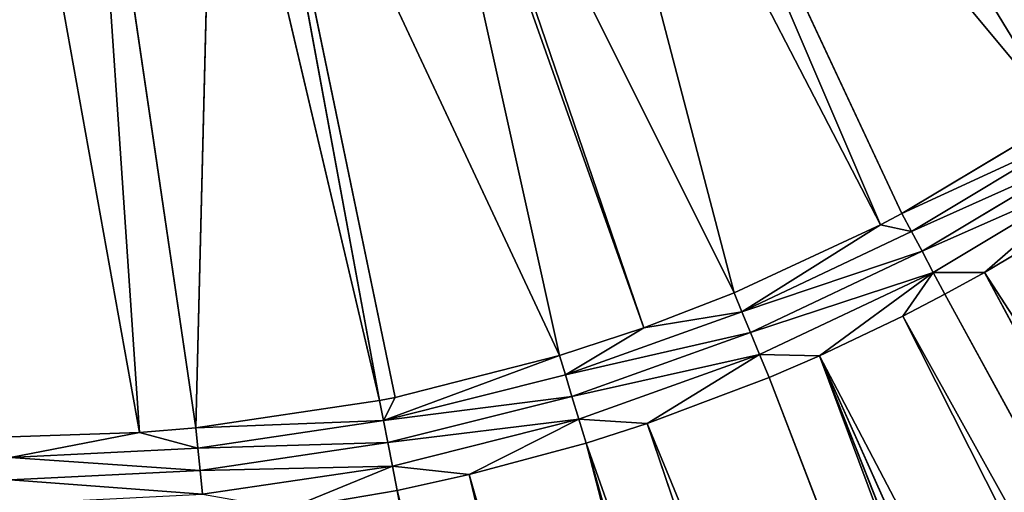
# Model space of a CAD drawing. Extents: x 0 to 700, y 0 to 509.
# Tile 132 of 243: x 350 to 369, y 163 to 172. Entities that reach past the tile are written whole.
import ezdxf

# ---------------------------------------------------------------- set-up
doc = ezdxf.new("R2010")
doc.units = 0
doc.header["$LTSCALE"] = 25.4
doc.layers.get('0').update_dxf_attribs({"linetype": 'CONTINUOUS'})

# ---------------------------------------------------------------- blocks, each defined once
blk = doc.blocks.new('5902539864168_-_S_STL')
at = {"color": 0}
for p, q in [((366.78, 23.068, 342.333), (417.443, 30.921, 442.561)), ((366.78, 23.068, 342.333), (417.443, 30.921, 442.561)), ((367.57, 23.068, 341.923), (422.627, 31.094, 442.636)), ((367.57, 23.068, 341.923), (422.627, 31.094, 442.636)), ((368.316, 23.068, 341.513), (422.627, 31.094, 442.636)), ((368.316, 23.068, 341.513), (422.627, 31.094, 442.636)), ((409.738, 30.683, 442.457), (365.208, 23.068, 343.08)), ((409.738, 30.683, 442.457), (365.208, 23.068, 343.08)), ((402.314, 30.476, 442.367), (364.264, 23.068, 343.487)), ((402.314, 30.476, 442.367), (364.264, 23.068, 343.487)), ((404.536, 30.536, 442.392), (365.208, 23.068, 343.08)), ((404.536, 30.536, 442.392), (365.208, 23.068, 343.08)), ((365.208, 23.068, 343.08), (402.314, 30.476, 442.367)), ((365.208, 23.068, 343.08), (402.314, 30.476, 442.367)), ((395.286, 30.302, 442.291), (361.968, 23.068, 344.35)), ((395.286, 30.302, 442.291), (361.968, 23.068, 344.35)), ((358.624, 23.068, 345.312), (381.721, 30.031, 442.174)), ((358.624, 23.068, 345.312), (381.721, 30.031, 442.174)), ((388.359, 30.153, 442.226), (360.82, 23.068, 344.719)), ((388.359, 30.153, 442.226), (360.82, 23.068, 344.719)), ((386.43, 30.115, 442.21), (360.82, 23.068, 344.719)), ((386.43, 30.115, 442.21), (360.82, 23.068, 344.719)), ((357.271, 23.068, 345.608), (375.211, 29.933, 442.131)), ((357.271, 23.068, 345.608), (375.211, 29.933, 442.131)), ((353.608, 22.998, 345.681), (353.564, 22.857, 345.234)), ((353.608, 22.998, 345.681), (353.564, 22.857, 345.234)), ((357.181, 22.998, 345.151), (353.608, 22.998, 345.681)), ((357.181, 22.998, 345.151), (353.608, 22.998, 345.681)), ((357.271, 23.068, 345.608), (355.205, 23.068, 345.959)), ((357.271, 23.068, 345.608), (355.205, 23.068, 345.959)), ((357.181, 22.998, 345.151), (355.205, 23.068, 345.959)), ((357.181, 22.998, 345.151), (355.205, 23.068, 345.959)), ((357.093, 22.857, 344.711), (357.181, 22.998, 345.151)), ((357.093, 22.857, 344.711), (357.181, 22.998, 345.151)), ((357.271, 23.068, 345.608), (357.181, 22.998, 345.151)), ((358.624, 23.068, 345.312), (357.181, 22.998, 345.151)), ((357.271, 23.068, 345.608), (357.181, 22.998, 345.151)), ((358.624, 23.068, 345.312), (357.181, 22.998, 345.151)), ((360.684, 22.998, 344.273), (357.181, 22.998, 345.151)), ((360.684, 22.998, 344.273), (357.181, 22.998, 345.151)), ((358.624, 23.068, 345.312), (357.271, 23.068, 345.608)), ((358.624, 23.068, 345.312), (357.271, 23.068, 345.608)), ((360.82, 23.068, 344.719), (358.624, 23.068, 345.312)), ((360.82, 23.068, 344.719), (358.624, 23.068, 345.312)), ((360.684, 22.998, 344.273), (358.624, 23.068, 345.312)), ((360.684, 22.998, 344.273), (358.624, 23.068, 345.312)), ((360.684, 22.998, 344.273), (360.554, 22.857, 343.844)), ((360.684, 22.998, 344.273), (360.554, 22.857, 343.844)), ((360.82, 23.068, 344.719), (360.684, 22.998, 344.273)), ((361.968, 23.068, 344.35), (360.684, 22.998, 344.273)), ((360.82, 23.068, 344.719), (360.684, 22.998, 344.273)), ((361.968, 23.068, 344.35), (360.684, 22.998, 344.273)), ((364.085, 22.998, 343.056), (360.684, 22.998, 344.273)), ((364.085, 22.998, 343.056), (360.684, 22.998, 344.273)), ((361.968, 23.068, 344.35), (360.82, 23.068, 344.719)), ((361.968, 23.068, 344.35), (360.82, 23.068, 344.719)), ((364.264, 23.068, 343.487), (361.968, 23.068, 344.35)), ((364.264, 23.068, 343.487), (361.968, 23.068, 344.35)), ((364.085, 22.998, 343.056), (361.968, 23.068, 344.35)), ((364.085, 22.998, 343.056), (361.968, 23.068, 344.35)), ((364.085, 22.998, 343.056), (363.914, 22.857, 342.642)), ((364.085, 22.998, 343.056), (363.914, 22.857, 342.642)), ((364.264, 23.068, 343.487), (364.085, 22.998, 343.056)), ((364.085, 22.998, 343.056), (365.208, 23.068, 343.08)), ((364.085, 22.998, 343.056), (365.208, 23.068, 343.08)), ((364.264, 23.068, 343.487), (364.085, 22.998, 343.056)), ((364.085, 22.998, 343.056), (367.351, 22.998, 341.512)), ((364.085, 22.998, 343.056), (367.351, 22.998, 341.512)), ((365.208, 23.068, 343.08), (364.264, 23.068, 343.487)), ((365.208, 23.068, 343.08), (364.264, 23.068, 343.487)), ((366.78, 23.068, 342.333), (365.208, 23.068, 343.08)), ((367.351, 22.998, 341.512), (365.208, 23.068, 343.08)), ((366.78, 23.068, 342.333), (365.208, 23.068, 343.08)), ((367.351, 22.998, 341.512), (365.208, 23.068, 343.08)), ((367.57, 23.068, 341.923), (366.78, 23.068, 342.333)), ((367.57, 23.068, 341.923), (366.78, 23.068, 342.333)), ((367.351, 22.998, 341.512), (366.78, 23.068, 342.333)), ((367.351, 22.998, 341.512), (366.78, 23.068, 342.333)), ((367.351, 22.998, 341.512), (367.139, 22.857, 341.116)), ((367.351, 22.998, 341.512), (367.139, 22.857, 341.116)), ((367.57, 23.068, 341.923), (367.351, 22.998, 341.512)), ((368.316, 23.068, 341.513), (367.351, 22.998, 341.512)), ((367.57, 23.068, 341.923), (367.351, 22.998, 341.512)), ((368.316, 23.068, 341.513), (367.351, 22.998, 341.512)), ((370.449, 22.998, 339.655), (367.351, 22.998, 341.512)), ((370.449, 22.998, 339.655), (367.351, 22.998, 341.512)), ((368.316, 23.068, 341.513), (367.57, 23.068, 341.923)), ((368.316, 23.068, 341.513), (367.57, 23.068, 341.923)), ((369.811, 23.068, 340.623), (368.316, 23.068, 341.513)), ((369.811, 23.068, 340.623), (368.316, 23.068, 341.513)), ((370.449, 22.998, 339.655), (368.316, 23.068, 341.513)), ((370.449, 22.998, 339.655), (368.316, 23.068, 341.513)), ((350, 22.857, 345.409), (353.564, 22.857, 345.234)), ((350, 22.857, 345.409), (353.564, 22.857, 345.234)), ((353.564, 22.857, 345.234), (353.522, 22.647, 344.815)), ((353.564, 22.857, 345.234), (353.522, 22.647, 344.815)), ((357.093, 22.857, 344.711), (353.564, 22.857, 345.234)), ((357.093, 22.857, 344.711), (353.564, 22.857, 345.234)), ((357.011, 22.647, 344.297), (357.093, 22.857, 344.711)), ((357.011, 22.647, 344.297), (357.093, 22.857, 344.711)), ((360.554, 22.857, 343.844), (357.093, 22.857, 344.711)), ((360.554, 22.857, 343.844), (357.093, 22.857, 344.711)), ((360.554, 22.857, 343.844), (360.432, 22.647, 343.44)), ((360.554, 22.857, 343.844), (360.432, 22.647, 343.44)), ((363.914, 22.857, 342.642), (360.554, 22.857, 343.844)), ((363.914, 22.857, 342.642), (360.554, 22.857, 343.844)), ((363.914, 22.857, 342.642), (363.752, 22.647, 342.252)), ((363.914, 22.857, 342.642), (363.752, 22.647, 342.252)), ((363.914, 22.857, 342.642), (367.139, 22.857, 341.116)), ((363.914, 22.857, 342.642), (367.139, 22.857, 341.116)), ((367.139, 22.857, 341.116), (366.94, 22.647, 340.745)), ((367.139, 22.857, 341.116), (366.94, 22.647, 340.745)), ((370.199, 22.857, 339.282), (367.139, 22.857, 341.116)), ((370.199, 22.857, 339.282), (367.139, 22.857, 341.116)), ((350, 22.647, 344.988), (352.426, 22.373, 344.522)), ((350, 22.647, 344.988), (352.426, 22.373, 344.522)), ((350, 22.647, 344.988), (353.522, 22.647, 344.815)), ((350, 22.647, 344.988), (353.522, 22.647, 344.815)), ((352.426, 22.373, 344.522), (353.522, 22.647, 344.815)), ((352.426, 22.373, 344.522), (353.522, 22.647, 344.815)), ((353.522, 22.647, 344.815), (353.485, 22.373, 344.433)), ((353.522, 22.647, 344.815), (353.485, 22.373, 344.433)), ((357.011, 22.647, 344.297), (353.522, 22.647, 344.815)), ((357.011, 22.647, 344.297), (353.522, 22.647, 344.815)), ((357.011, 22.647, 344.297), (356.936, 22.373, 343.921)), ((357.011, 22.647, 344.297), (356.936, 22.373, 343.921)), ((360.432, 22.647, 343.44), (357.011, 22.647, 344.297)), ((360.321, 22.373, 343.074), (357.011, 22.647, 344.297)), ((360.432, 22.647, 343.44), (357.011, 22.647, 344.297)), ((360.321, 22.373, 343.074), (357.011, 22.647, 344.297)), ((357.234, 22.373, 343.861), (357.011, 22.647, 344.297)), ((357.234, 22.373, 343.861), (357.011, 22.647, 344.297)), ((360.321, 22.373, 343.074), (360.432, 22.647, 343.44)), ((360.321, 22.373, 343.074), (360.432, 22.647, 343.44)), ((360.432, 22.647, 343.44), (361.906, 22.373, 342.552)), ((363.752, 22.647, 342.252), (360.432, 22.647, 343.44)), ((363.752, 22.647, 342.252), (360.432, 22.647, 343.44)), ((360.432, 22.647, 343.44), (361.906, 22.373, 342.552)), ((363.752, 22.647, 342.252), (361.906, 22.373, 342.552)), ((363.752, 22.647, 342.252), (361.906, 22.373, 342.552)), ((363.606, 22.373, 341.898), (363.752, 22.647, 342.252)), ((363.606, 22.373, 341.898), (363.752, 22.647, 342.252)), ((363.752, 22.647, 342.252), (366.357, 22.373, 340.619)), ((363.752, 22.647, 342.252), (366.357, 22.373, 340.619)), ((363.752, 22.647, 342.252), (366.94, 22.647, 340.745)), ((363.752, 22.647, 342.252), (366.94, 22.647, 340.745)), ((366.357, 22.373, 340.619), (366.94, 22.647, 340.745)), ((366.357, 22.373, 340.619), (366.94, 22.647, 340.745)), ((366.94, 22.647, 340.745), (366.76, 22.373, 340.407)), ((366.94, 22.647, 340.745), (366.76, 22.373, 340.407)), ((369.965, 22.647, 338.931), (366.94, 22.647, 340.745)), ((369.965, 22.647, 338.931), (366.94, 22.647, 340.745)), ((350, 22.373, 344.605), (352.426, 22.373, 344.522)), ((350, 22.373, 344.605), (352.426, 22.373, 344.522)), ((351.501, 11.001, 331), (353.485, 22.373, 344.433)), ((351.501, 11.001, 331), (353.485, 22.373, 344.433)), ((351.501, 11.001, 331), (352.426, 22.373, 344.522)), ((351.501, 11.001, 331), (352.426, 22.373, 344.522)), ((352.426, 22.373, 344.522), (353.485, 22.373, 344.433)), ((352.426, 22.373, 344.522), (353.485, 22.373, 344.433)), ((353.82, 11.001, 330.717), (353.485, 22.373, 344.433)), ((353.485, 22.373, 344.433), (356.936, 22.373, 343.921)), ((353.82, 11.001, 330.717), (353.485, 22.373, 344.433)), ((353.485, 22.373, 344.433), (356.936, 22.373, 343.921)), ((353.82, 11.001, 330.717), (356.936, 22.373, 343.921)), ((353.82, 11.001, 330.717), (356.936, 22.373, 343.921)), ((354.476, 11.001, 330.591), (360.321, 22.373, 343.074)), ((354.476, 11.001, 330.591), (360.321, 22.373, 343.074)), ((354.476, 11.001, 330.591), (357.234, 22.373, 343.861)), ((354.476, 11.001, 330.591), (357.234, 22.373, 343.861)), ((354.476, 11.001, 330.591), (356.936, 22.373, 343.921)), ((354.476, 11.001, 330.591), (356.936, 22.373, 343.921)), ((356.936, 22.373, 343.921), (357.234, 22.373, 343.861)), ((356.936, 22.373, 343.921), (357.234, 22.373, 343.861)), ((357.234, 22.373, 343.861), (360.321, 22.373, 343.074)), ((357.234, 22.373, 343.861), (360.321, 22.373, 343.074)), ((357.367, 11.001, 329.781), (361.906, 22.373, 342.552)), ((357.367, 11.001, 329.781), (361.906, 22.373, 342.552)), ((357.367, 11.001, 329.781), (360.321, 22.373, 343.074)), ((357.367, 11.001, 329.781), (360.321, 22.373, 343.074)), ((357.524, 11.001, 329.725), (363.606, 22.373, 341.898)), ((357.524, 11.001, 329.725), (363.606, 22.373, 341.898)), ((357.524, 11.001, 329.725), (361.906, 22.373, 342.552)), ((357.524, 11.001, 329.725), (361.906, 22.373, 342.552)), ((360.121, 11.001, 328.585), (366.357, 22.373, 340.619)), ((360.121, 11.001, 328.585), (366.357, 22.373, 340.619)), ((360.121, 11.001, 328.585), (363.606, 22.373, 341.898)), ((360.121, 11.001, 328.585), (363.606, 22.373, 341.898)), ((360.321, 22.373, 343.074), (361.906, 22.373, 342.552)), ((360.321, 22.373, 343.074), (361.906, 22.373, 342.552)), ((361, 11.001, 328.104), (369.752, 22.373, 338.613)), ((361, 11.001, 328.104), (369.752, 22.373, 338.613)), ((361, 11.001, 328.104), (366.76, 22.373, 340.407)), ((361, 11.001, 328.104), (366.76, 22.373, 340.407)), ((361, 11.001, 328.104), (366.357, 22.373, 340.619)), ((361, 11.001, 328.104), (366.357, 22.373, 340.619)), ((361.906, 22.373, 342.552), (363.606, 22.373, 341.898)), ((361.906, 22.373, 342.552), (363.606, 22.373, 341.898)), ((362.687, 11.001, 327.025), (369.752, 22.373, 338.613)), ((362.687, 11.001, 327.025), (369.752, 22.373, 338.613)), ((363.606, 22.373, 341.898), (366.357, 22.373, 340.619)), ((363.606, 22.373, 341.898), (366.357, 22.373, 340.619)), ((366.357, 22.373, 340.619), (366.76, 22.373, 340.407)), ((366.357, 22.373, 340.619), (366.76, 22.373, 340.407)), ((366.76, 22.373, 340.407), (369.752, 22.373, 338.613)), ((366.76, 22.373, 340.407), (369.752, 22.373, 338.613))]:
    blk.add_line(p, q, dxfattribs=at)
mesh = blk.add_polyface(dxfattribs=at)
corners = [(5.829, 103, 89.051), (350, 103, 116.551), (694.171, 103, 89.051), (346.961, 103, 116.817), (35.453, 103, 184.635), (33.702, 103, 185.073), (32.106, 103, 185.75), (30.702, 103, 186.626), (29.442, 103, 187.728), (28.41, 103, 188.996), (27.646, 103, 190.345), (27.137, 103, 191.742), (26.867, 103, 193.162), (5.829, 103, 503.222), (344.015, 103, 117.607), (341.25, 103, 118.896), (338.751, 103, 120.646), (336.594, 103, 122.803), (334.845, 103, 125.301), (333.555, 103, 128.066), (332.766, 103, 131.012), (332.5, 103, 134.051), (332.766, 103, 137.09), (333.555, 103, 140.037), (334.845, 103, 142.801), (336.594, 103, 145.3), (338.751, 103, 147.457), (341.25, 103, 149.207), (344.015, 103, 150.496), (346.961, 103, 151.285), (350, 103, 151.551), (37.442, 103, 184.47), (26.815, 103, 194.138), (26.815, 103, 473.174), (26.955, 103, 474.875), (26.981, 103, 475.022), (27.312, 103, 476.309), (27.475, 103, 476.756), (27.857, 103, 477.593), (28.651, 103, 478.843), (29.58, 103, 479.868), (30.666, 103, 480.727), (30.73, 103, 480.769), (31.881, 103, 481.4), (32.295, 103, 481.576), (33.221, 103, 481.885), (34.029, 103, 482.07), (34.683, 103, 482.168), (35.878, 103, 482.237), (664.122, 103, 482.237), (673.185, 103, 194.138), (694.171, 103, 503.222), (673.091, 103, 192.835), (672.732, 103, 191.306), (672.118, 103, 189.869), (671.267, 103, 188.55), (670.192, 103, 187.368), (669.802, 103, 187.023), (668.441, 103, 186.055), (666.9, 103, 185.294), (665.204, 103, 184.766), (353.039, 103, 116.817), (355.985, 103, 117.607), (358.75, 103, 118.896), (361.249, 103, 120.646), (363.406, 103, 122.803), (365.155, 103, 125.301), (366.445, 103, 128.066), (367.234, 103, 131.012), (367.5, 103, 134.051), (367.234, 103, 137.09), (366.445, 103, 140.037), (663.399, 103, 184.499), (365.155, 103, 142.801), (363.406, 103, 145.3), (361.249, 103, 147.457), (358.75, 103, 149.207), (355.985, 103, 150.496), (353.039, 103, 151.285), (662.558, 103, 184.47), (673.185, 103, 473.174), (673.117, 103, 474.369), (673.019, 103, 475.022), (672.834, 103, 475.83), (672.525, 103, 476.756), (672.349, 103, 477.171), (671.718, 103, 478.322), (671.675, 103, 478.386), (670.817, 103, 479.472), (669.792, 103, 480.4), (668.542, 103, 481.195), (667.705, 103, 481.576), (667.258, 103, 481.739), (665.971, 103, 482.07), (665.824, 103, 482.096)]
mesh.append_faces([[corners[k] for k in face] for face in [(0, 1, 2), (1, 0, 3), (4, 0, 5), (5, 0, 6), (6, 0, 7), (7, 0, 8), (8, 0, 9), (9, 0, 10), (10, 0, 11), (11, 0, 12), (3, 4, 14), (14, 4, 15), (15, 4, 16), (16, 4, 17), (17, 4, 18), (18, 4, 19), (19, 4, 20), (20, 4, 21), (21, 4, 22), (22, 4, 23), (23, 4, 24), (24, 4, 25), (25, 4, 26), (26, 4, 27), (27, 4, 28), (28, 4, 29), (29, 4, 30), (12, 13, 32), (32, 13, 33), (33, 13, 34), (34, 13, 35), (35, 13, 36), (36, 13, 37), (37, 13, 38), (38, 13, 39), (39, 13, 40), (40, 13, 41), (41, 13, 42), (42, 13, 43), (43, 13, 44), (44, 13, 45), (45, 13, 46), (46, 13, 47), (47, 13, 48), (48, 13, 49), (2, 50, 51), (50, 2, 52), (52, 2, 53), (53, 2, 54), (54, 2, 55), (55, 2, 56), (56, 2, 57), (57, 2, 58), (58, 2, 59), (59, 2, 60), (61, 2, 1), (60, 71, 72), (72, 30, 79), (79, 30, 31), (51, 49, 13)]], dxfattribs={"vtx0": -1, "vtx1": -1, "color": 0})
mesh.append_faces([[corners[k] for k in face] for face in [(3, 0, 4), (60, 2, 61)]], dxfattribs={"vtx0": -1, "vtx1": -1, "vtx2": -1, "color": 0})
mesh.append_faces([[corners[k] for k in face] for face in [(12, 0, 13), (30, 4, 31), (60, 61, 62), (60, 62, 63), (60, 63, 64), (60, 64, 65), (60, 65, 66), (60, 66, 67), (60, 67, 68), (60, 68, 69), (60, 69, 70), (60, 70, 71), (72, 71, 73), (72, 73, 74), (72, 74, 75), (72, 75, 76), (72, 76, 77), (72, 77, 78), (72, 78, 30), (51, 50, 80), (51, 80, 81), (51, 81, 82), (51, 82, 83), (51, 83, 84), (51, 84, 85), (51, 85, 86), (51, 86, 87), (51, 87, 88), (51, 88, 89), (51, 89, 90), (51, 90, 91), (51, 91, 92), (51, 92, 93), (51, 93, 94), (51, 94, 49)]], dxfattribs={"vtx0": -1, "vtx2": -1, "color": 0})
mesh = blk.add_polyface(dxfattribs=at)
corners = [(368.316, 23.068, 341.513), (434.112, 31.511, 442.82), (369.811, 23.068, 340.623), (422.627, 31.094, 442.636)]
mesh.append_faces([[corners[k] for k in face] for face in [(0, 1, 2), (1, 0, 3)]], dxfattribs={"vtx0": -1, "color": 0})
mesh = blk.add_polyface(dxfattribs=at)
corners = [(365.208, 23.068, 343.08), (417.443, 30.921, 442.561), (366.78, 23.068, 342.333), (409.738, 30.683, 442.457)]
mesh.append_faces([[corners[k] for k in face] for face in [(0, 1, 2), (1, 0, 3)]], dxfattribs={"vtx0": -1, "color": 0})
mesh = blk.add_polyface(dxfattribs=at)
corners = [(366.78, 23.068, 342.333), (422.627, 31.094, 442.636), (367.57, 23.068, 341.923), (417.443, 30.921, 442.561)]
mesh.append_faces([[corners[k] for k in face] for face in [(0, 1, 2), (1, 0, 3)]], dxfattribs={"vtx0": -1, "color": 0})
mesh = blk.add_polyface(dxfattribs=at)
corners = [(422.627, 31.094, 442.636), (368.316, 23.068, 341.513), (367.57, 23.068, 341.923)]
mesh.append_faces([[corners[k] for k in face] for face in [(0, 1, 2)]], dxfattribs={"color": 0})
mesh = blk.add_polyface(dxfattribs=at)
corners = [(409.738, 30.683, 442.457), (365.208, 23.068, 343.08), (404.536, 30.536, 442.392)]
mesh.append_faces([[corners[k] for k in face] for face in [(0, 1, 2)]], dxfattribs={"color": 0})
mesh = blk.add_polyface(dxfattribs=at)
corners = [(361.968, 23.068, 344.35), (402.314, 30.476, 442.367), (364.264, 23.068, 343.487), (395.286, 30.302, 442.291)]
mesh.append_faces([[corners[k] for k in face] for face in [(0, 1, 2), (1, 0, 3)]], dxfattribs={"vtx0": -1, "color": 0})
mesh = blk.add_polyface(dxfattribs=at)
corners = [(402.314, 30.476, 442.367), (365.208, 23.068, 343.08), (364.264, 23.068, 343.487)]
mesh.append_faces([[corners[k] for k in face] for face in [(0, 1, 2)]], dxfattribs={"color": 0})
mesh = blk.add_polyface(dxfattribs=at)
corners = [(404.536, 30.536, 442.392), (365.208, 23.068, 343.08), (402.314, 30.476, 442.367)]
mesh.append_faces([[corners[k] for k in face] for face in [(0, 1, 2)]], dxfattribs={"color": 0})
mesh = blk.add_polyface(dxfattribs=at)
corners = [(360.82, 23.068, 344.719), (395.286, 30.302, 442.291), (361.968, 23.068, 344.35), (388.359, 30.153, 442.226)]
mesh.append_faces([[corners[k] for k in face] for face in [(0, 1, 2), (1, 0, 3)]], dxfattribs={"vtx0": -1, "color": 0})
mesh = blk.add_polyface(dxfattribs=at)
corners = [(357.271, 23.068, 345.608), (381.721, 30.031, 442.174), (358.624, 23.068, 345.312), (375.211, 29.933, 442.131)]
mesh.append_faces([[corners[k] for k in face] for face in [(0, 1, 2), (1, 0, 3)]], dxfattribs={"vtx0": -1, "color": 0})
mesh = blk.add_polyface(dxfattribs=at)
corners = [(358.624, 23.068, 345.312), (386.43, 30.115, 442.21), (360.82, 23.068, 344.719), (381.721, 30.031, 442.174)]
mesh.append_faces([[corners[k] for k in face] for face in [(0, 1, 2), (1, 0, 3)]], dxfattribs={"vtx0": -1, "color": 0})
mesh = blk.add_polyface(dxfattribs=at)
corners = [(388.359, 30.153, 442.226), (360.82, 23.068, 344.719), (386.43, 30.115, 442.21)]
mesh.append_faces([[corners[k] for k in face] for face in [(0, 1, 2)]], dxfattribs={"color": 0})
mesh = blk.add_polyface(dxfattribs=at)
corners = [(355.205, 23.068, 345.959), (375.211, 29.933, 442.131), (357.271, 23.068, 345.608), (368.767, 29.857, 442.099)]
mesh.append_faces([[corners[k] for k in face] for face in [(0, 1, 2), (1, 0, 3)]], dxfattribs={"vtx0": -1, "color": 0})
mesh = blk.add_polyface(dxfattribs=at)
corners = [(350, 22.857, 345.409), (353.608, 22.998, 345.681), (353.564, 22.857, 345.234), (350, 22.998, 345.858)]
mesh.append_faces([[corners[k] for k in face] for face in [(0, 1, 2), (1, 0, 3)]], dxfattribs={"vtx0": -1, "color": 0})
mesh = blk.add_polyface(dxfattribs=at)
corners = [(353.564, 22.857, 345.234), (357.181, 22.998, 345.151), (357.093, 22.857, 344.711), (353.608, 22.998, 345.681)]
mesh.append_faces([[corners[k] for k in face] for face in [(0, 1, 2), (1, 0, 3)]], dxfattribs={"vtx0": -1, "color": 0})
mesh = blk.add_polyface(dxfattribs=at)
corners = [(355.205, 23.068, 345.959), (357.181, 22.998, 345.151), (353.608, 22.998, 345.681)]
mesh.append_faces([[corners[k] for k in face] for face in [(0, 1, 2)]], dxfattribs={"color": 0})
mesh = blk.add_polyface(dxfattribs=at)
corners = [(355.205, 23.068, 345.959), (357.271, 23.068, 345.608), (357.181, 22.998, 345.151)]
mesh.append_faces([[corners[k] for k in face] for face in [(0, 1, 2)]], dxfattribs={"color": 0})
mesh = blk.add_polyface(dxfattribs=at)
corners = [(357.093, 22.857, 344.711), (360.684, 22.998, 344.273), (360.554, 22.857, 343.844), (357.181, 22.998, 345.151)]
mesh.append_faces([[corners[k] for k in face] for face in [(0, 1, 2), (1, 0, 3)]], dxfattribs={"vtx0": -1, "color": 0})
mesh = blk.add_polyface(dxfattribs=at)
corners = [(357.271, 23.068, 345.608), (358.624, 23.068, 345.312), (357.181, 22.998, 345.151)]
mesh.append_faces([[corners[k] for k in face] for face in [(0, 1, 2)]], dxfattribs={"color": 0})
mesh = blk.add_polyface(dxfattribs=at)
corners = [(358.624, 23.068, 345.312), (360.684, 22.998, 344.273), (357.181, 22.998, 345.151)]
mesh.append_faces([[corners[k] for k in face] for face in [(0, 1, 2)]], dxfattribs={"color": 0})
mesh = blk.add_polyface(dxfattribs=at)
corners = [(358.624, 23.068, 345.312), (360.82, 23.068, 344.719), (360.684, 22.998, 344.273)]
mesh.append_faces([[corners[k] for k in face] for face in [(0, 1, 2)]], dxfattribs={"color": 0})
mesh = blk.add_polyface(dxfattribs=at)
corners = [(360.554, 22.857, 343.844), (364.085, 22.998, 343.056), (363.914, 22.857, 342.642), (360.684, 22.998, 344.273)]
mesh.append_faces([[corners[k] for k in face] for face in [(0, 1, 2), (1, 0, 3)]], dxfattribs={"vtx0": -1, "color": 0})
mesh = blk.add_polyface(dxfattribs=at)
corners = [(360.82, 23.068, 344.719), (361.968, 23.068, 344.35), (360.684, 22.998, 344.273)]
mesh.append_faces([[corners[k] for k in face] for face in [(0, 1, 2)]], dxfattribs={"color": 0})
mesh = blk.add_polyface(dxfattribs=at)
corners = [(361.968, 23.068, 344.35), (364.085, 22.998, 343.056), (360.684, 22.998, 344.273)]
mesh.append_faces([[corners[k] for k in face] for face in [(0, 1, 2)]], dxfattribs={"color": 0})
mesh = blk.add_polyface(dxfattribs=at)
corners = [(361.968, 23.068, 344.35), (364.264, 23.068, 343.487), (364.085, 22.998, 343.056)]
mesh.append_faces([[corners[k] for k in face] for face in [(0, 1, 2)]], dxfattribs={"color": 0})
mesh = blk.add_polyface(dxfattribs=at)
corners = [(363.914, 22.857, 342.642), (367.351, 22.998, 341.512), (367.139, 22.857, 341.116), (364.085, 22.998, 343.056)]
mesh.append_faces([[corners[k] for k in face] for face in [(0, 1, 2), (1, 0, 3)]], dxfattribs={"vtx0": -1, "color": 0})
mesh = blk.add_polyface(dxfattribs=at)
corners = [(365.208, 23.068, 343.08), (367.351, 22.998, 341.512), (364.085, 22.998, 343.056)]
mesh.append_faces([[corners[k] for k in face] for face in [(0, 1, 2)]], dxfattribs={"color": 0})
mesh = blk.add_polyface(dxfattribs=at)
corners = [(364.264, 23.068, 343.487), (365.208, 23.068, 343.08), (364.085, 22.998, 343.056)]
mesh.append_faces([[corners[k] for k in face] for face in [(0, 1, 2)]], dxfattribs={"color": 0})
mesh = blk.add_polyface(dxfattribs=at)
corners = [(365.208, 23.068, 343.08), (366.78, 23.068, 342.333), (367.351, 22.998, 341.512)]
mesh.append_faces([[corners[k] for k in face] for face in [(0, 1, 2)]], dxfattribs={"color": 0})
mesh = blk.add_polyface(dxfattribs=at)
corners = [(366.78, 23.068, 342.333), (367.57, 23.068, 341.923), (367.351, 22.998, 341.512)]
mesh.append_faces([[corners[k] for k in face] for face in [(0, 1, 2)]], dxfattribs={"color": 0})
mesh = blk.add_polyface(dxfattribs=at)
corners = [(367.139, 22.857, 341.116), (370.449, 22.998, 339.655), (370.199, 22.857, 339.282), (367.351, 22.998, 341.512)]
mesh.append_faces([[corners[k] for k in face] for face in [(0, 1, 2), (1, 0, 3)]], dxfattribs={"vtx0": -1, "color": 0})
mesh = blk.add_polyface(dxfattribs=at)
corners = [(367.57, 23.068, 341.923), (368.316, 23.068, 341.513), (367.351, 22.998, 341.512)]
mesh.append_faces([[corners[k] for k in face] for face in [(0, 1, 2)]], dxfattribs={"color": 0})
mesh = blk.add_polyface(dxfattribs=at)
corners = [(368.316, 23.068, 341.513), (370.449, 22.998, 339.655), (367.351, 22.998, 341.512)]
mesh.append_faces([[corners[k] for k in face] for face in [(0, 1, 2)]], dxfattribs={"color": 0})
mesh = blk.add_polyface(dxfattribs=at)
corners = [(368.316, 23.068, 341.513), (369.811, 23.068, 340.623), (370.449, 22.998, 339.655)]
mesh.append_faces([[corners[k] for k in face] for face in [(0, 1, 2)]], dxfattribs={"color": 0})
mesh = blk.add_polyface(dxfattribs=at)
corners = [(350, 22.647, 344.988), (353.564, 22.857, 345.234), (353.522, 22.647, 344.815), (350, 22.857, 345.409)]
mesh.append_faces([[corners[k] for k in face] for face in [(0, 1, 2), (1, 0, 3)]], dxfattribs={"vtx0": -1, "color": 0})
mesh = blk.add_polyface(dxfattribs=at)
corners = [(353.522, 22.647, 344.815), (357.093, 22.857, 344.711), (357.011, 22.647, 344.297), (353.564, 22.857, 345.234)]
mesh.append_faces([[corners[k] for k in face] for face in [(0, 1, 2), (1, 0, 3)]], dxfattribs={"vtx0": -1, "color": 0})
mesh = blk.add_polyface(dxfattribs=at)
corners = [(357.011, 22.647, 344.297), (360.554, 22.857, 343.844), (360.432, 22.647, 343.44), (357.093, 22.857, 344.711)]
mesh.append_faces([[corners[k] for k in face] for face in [(0, 1, 2), (1, 0, 3)]], dxfattribs={"vtx0": -1, "color": 0})
mesh = blk.add_polyface(dxfattribs=at)
corners = [(360.432, 22.647, 343.44), (363.914, 22.857, 342.642), (363.752, 22.647, 342.252), (360.554, 22.857, 343.844)]
mesh.append_faces([[corners[k] for k in face] for face in [(0, 1, 2), (1, 0, 3)]], dxfattribs={"vtx0": -1, "color": 0})
mesh = blk.add_polyface(dxfattribs=at)
corners = [(363.752, 22.647, 342.252), (367.139, 22.857, 341.116), (366.94, 22.647, 340.745), (363.914, 22.857, 342.642)]
mesh.append_faces([[corners[k] for k in face] for face in [(0, 1, 2), (1, 0, 3)]], dxfattribs={"vtx0": -1, "color": 0})
mesh = blk.add_polyface(dxfattribs=at)
corners = [(366.94, 22.647, 340.745), (370.199, 22.857, 339.282), (369.965, 22.647, 338.931), (367.139, 22.857, 341.116)]
mesh.append_faces([[corners[k] for k in face] for face in [(0, 1, 2), (1, 0, 3)]], dxfattribs={"vtx0": -1, "color": 0})
mesh = blk.add_polyface(dxfattribs=at)
corners = [(350, 22.647, 344.988), (352.426, 22.373, 344.522), (350, 22.373, 344.605)]
mesh.append_faces([[corners[k] for k in face] for face in [(0, 1, 2)]], dxfattribs={"color": 0})
mesh = blk.add_polyface(dxfattribs=at)
corners = [(350, 22.647, 344.988), (353.522, 22.647, 344.815), (352.426, 22.373, 344.522)]
mesh.append_faces([[corners[k] for k in face] for face in [(0, 1, 2)]], dxfattribs={"color": 0})
mesh = blk.add_polyface(dxfattribs=at)
corners = [(353.522, 22.647, 344.815), (353.485, 22.373, 344.433), (352.426, 22.373, 344.522)]
mesh.append_faces([[corners[k] for k in face] for face in [(0, 1, 2)]], dxfattribs={"color": 0})
mesh = blk.add_polyface(dxfattribs=at)
corners = [(353.485, 22.373, 344.433), (357.011, 22.647, 344.297), (356.936, 22.373, 343.921), (353.522, 22.647, 344.815)]
mesh.append_faces([[corners[k] for k in face] for face in [(0, 1, 2), (1, 0, 3)]], dxfattribs={"vtx0": -1, "color": 0})
mesh = blk.add_polyface(dxfattribs=at)
corners = [(357.011, 22.647, 344.297), (357.234, 22.373, 343.861), (356.936, 22.373, 343.921)]
mesh.append_faces([[corners[k] for k in face] for face in [(0, 1, 2)]], dxfattribs={"color": 0})
mesh = blk.add_polyface(dxfattribs=at)
corners = [(357.011, 22.647, 344.297), (360.432, 22.647, 343.44), (360.321, 22.373, 343.074)]
mesh.append_faces([[corners[k] for k in face] for face in [(0, 1, 2)]], dxfattribs={"color": 0})
mesh = blk.add_polyface(dxfattribs=at)
corners = [(357.011, 22.647, 344.297), (360.321, 22.373, 343.074), (357.234, 22.373, 343.861)]
mesh.append_faces([[corners[k] for k in face] for face in [(0, 1, 2)]], dxfattribs={"color": 0})
mesh = blk.add_polyface(dxfattribs=at)
corners = [(360.432, 22.647, 343.44), (361.906, 22.373, 342.552), (360.321, 22.373, 343.074)]
mesh.append_faces([[corners[k] for k in face] for face in [(0, 1, 2)]], dxfattribs={"color": 0})
mesh = blk.add_polyface(dxfattribs=at)
corners = [(360.432, 22.647, 343.44), (363.752, 22.647, 342.252), (361.906, 22.373, 342.552)]
mesh.append_faces([[corners[k] for k in face] for face in [(0, 1, 2)]], dxfattribs={"color": 0})
mesh = blk.add_polyface(dxfattribs=at)
corners = [(361.906, 22.373, 342.552), (363.752, 22.647, 342.252), (363.606, 22.373, 341.898)]
mesh.append_faces([[corners[k] for k in face] for face in [(0, 1, 2)]], dxfattribs={"color": 0})
mesh = blk.add_polyface(dxfattribs=at)
corners = [(363.752, 22.647, 342.252), (366.357, 22.373, 340.619), (363.606, 22.373, 341.898)]
mesh.append_faces([[corners[k] for k in face] for face in [(0, 1, 2)]], dxfattribs={"color": 0})
mesh = blk.add_polyface(dxfattribs=at)
corners = [(363.752, 22.647, 342.252), (366.94, 22.647, 340.745), (366.357, 22.373, 340.619)]
mesh.append_faces([[corners[k] for k in face] for face in [(0, 1, 2)]], dxfattribs={"color": 0})
mesh = blk.add_polyface(dxfattribs=at)
corners = [(366.94, 22.647, 340.745), (366.76, 22.373, 340.407), (366.357, 22.373, 340.619)]
mesh.append_faces([[corners[k] for k in face] for face in [(0, 1, 2)]], dxfattribs={"color": 0})
mesh = blk.add_polyface(dxfattribs=at)
corners = [(366.76, 22.373, 340.407), (369.965, 22.647, 338.931), (369.752, 22.373, 338.613), (366.94, 22.647, 340.745)]
mesh.append_faces([[corners[k] for k in face] for face in [(0, 1, 2), (1, 0, 3)]], dxfattribs={"vtx0": -1, "color": 0})
mesh = blk.add_polyface(dxfattribs=at)
corners = [(350, 11.001, 331.051), (352.426, 22.373, 344.522), (351.501, 11.001, 331), (350, 22.373, 344.605)]
mesh.append_faces([[corners[k] for k in face] for face in [(0, 1, 2), (1, 0, 3)]], dxfattribs={"vtx0": -1, "color": 0})
mesh = blk.add_polyface(dxfattribs=at)
corners = [(353.485, 22.373, 344.433), (353.82, 11.001, 330.717), (351.501, 11.001, 331)]
mesh.append_faces([[corners[k] for k in face] for face in [(0, 1, 2)]], dxfattribs={"color": 0})
mesh = blk.add_polyface(dxfattribs=at)
corners = [(352.426, 22.373, 344.522), (353.485, 22.373, 344.433), (351.501, 11.001, 331)]
mesh.append_faces([[corners[k] for k in face] for face in [(0, 1, 2)]], dxfattribs={"color": 0})
mesh = blk.add_polyface(dxfattribs=at)
corners = [(353.485, 22.373, 344.433), (356.936, 22.373, 343.921), (353.82, 11.001, 330.717)]
mesh.append_faces([[corners[k] for k in face] for face in [(0, 1, 2)]], dxfattribs={"color": 0})
mesh = blk.add_polyface(dxfattribs=at)
corners = [(356.936, 22.373, 343.921), (354.476, 11.001, 330.591), (353.82, 11.001, 330.717)]
mesh.append_faces([[corners[k] for k in face] for face in [(0, 1, 2)]], dxfattribs={"color": 0})
mesh = blk.add_polyface(dxfattribs=at)
corners = [(360.321, 22.373, 343.074), (357.367, 11.001, 329.781), (354.476, 11.001, 330.591)]
mesh.append_faces([[corners[k] for k in face] for face in [(0, 1, 2)]], dxfattribs={"color": 0})
mesh = blk.add_polyface(dxfattribs=at)
corners = [(357.234, 22.373, 343.861), (360.321, 22.373, 343.074), (354.476, 11.001, 330.591)]
mesh.append_faces([[corners[k] for k in face] for face in [(0, 1, 2)]], dxfattribs={"color": 0})
mesh = blk.add_polyface(dxfattribs=at)
corners = [(356.936, 22.373, 343.921), (357.234, 22.373, 343.861), (354.476, 11.001, 330.591)]
mesh.append_faces([[corners[k] for k in face] for face in [(0, 1, 2)]], dxfattribs={"color": 0})
mesh = blk.add_polyface(dxfattribs=at)
corners = [(361.906, 22.373, 342.552), (357.524, 11.001, 329.725), (357.367, 11.001, 329.781)]
mesh.append_faces([[corners[k] for k in face] for face in [(0, 1, 2)]], dxfattribs={"color": 0})
mesh = blk.add_polyface(dxfattribs=at)
corners = [(360.321, 22.373, 343.074), (361.906, 22.373, 342.552), (357.367, 11.001, 329.781)]
mesh.append_faces([[corners[k] for k in face] for face in [(0, 1, 2)]], dxfattribs={"color": 0})
mesh = blk.add_polyface(dxfattribs=at)
corners = [(363.606, 22.373, 341.898), (360.121, 11.001, 328.585), (357.524, 11.001, 329.725)]
mesh.append_faces([[corners[k] for k in face] for face in [(0, 1, 2)]], dxfattribs={"color": 0})
mesh = blk.add_polyface(dxfattribs=at)
corners = [(361.906, 22.373, 342.552), (363.606, 22.373, 341.898), (357.524, 11.001, 329.725)]
mesh.append_faces([[corners[k] for k in face] for face in [(0, 1, 2)]], dxfattribs={"color": 0})
mesh = blk.add_polyface(dxfattribs=at)
corners = [(366.357, 22.373, 340.619), (361, 11.001, 328.104), (360.121, 11.001, 328.585)]
mesh.append_faces([[corners[k] for k in face] for face in [(0, 1, 2)]], dxfattribs={"color": 0})
mesh = blk.add_polyface(dxfattribs=at)
corners = [(363.606, 22.373, 341.898), (366.357, 22.373, 340.619), (360.121, 11.001, 328.585)]
mesh.append_faces([[corners[k] for k in face] for face in [(0, 1, 2)]], dxfattribs={"color": 0})
mesh = blk.add_polyface(dxfattribs=at)
corners = [(369.752, 22.373, 338.613), (362.687, 11.001, 327.025), (361, 11.001, 328.104)]
mesh.append_faces([[corners[k] for k in face] for face in [(0, 1, 2)]], dxfattribs={"color": 0})
mesh = blk.add_polyface(dxfattribs=at)
corners = [(366.76, 22.373, 340.407), (369.752, 22.373, 338.613), (361, 11.001, 328.104)]
mesh.append_faces([[corners[k] for k in face] for face in [(0, 1, 2)]], dxfattribs={"color": 0})
mesh = blk.add_polyface(dxfattribs=at)
corners = [(366.357, 22.373, 340.619), (366.76, 22.373, 340.407), (361, 11.001, 328.104)]
mesh.append_faces([[corners[k] for k in face] for face in [(0, 1, 2)]], dxfattribs={"color": 0})
mesh = blk.add_polyface(dxfattribs=at)
corners = [(370.503, 22.373, 338.097), (364.141, 11.001, 325.904), (362.687, 11.001, 327.025)]
mesh.append_faces([[corners[k] for k in face] for face in [(0, 1, 2)]], dxfattribs={"color": 0})
mesh = blk.add_polyface(dxfattribs=at)
corners = [(369.752, 22.373, 338.613), (370.503, 22.373, 338.097), (362.687, 11.001, 327.025)]
mesh.append_faces([[corners[k] for k in face] for face in [(0, 1, 2)]], dxfattribs={"color": 0})
mesh = blk.add_polyface(dxfattribs=at)
corners = [(370.503, 22.373, 338.097), (372.555, 22.373, 336.534), (364.141, 11.001, 325.904)]
mesh.append_faces([[corners[k] for k in face] for face in [(0, 1, 2)]], dxfattribs={"color": 0})

msp = doc.modelspace()

# ---------------------------------------------------------------- block references
at = {"color": 254, "extrusion": (0, -1, 6.12323e-17)}
msp.add_blockref('5902539864168_-_S_STL', (0, 0, -509.051), dxfattribs=at)

doc.saveas('drawing.dxf')
